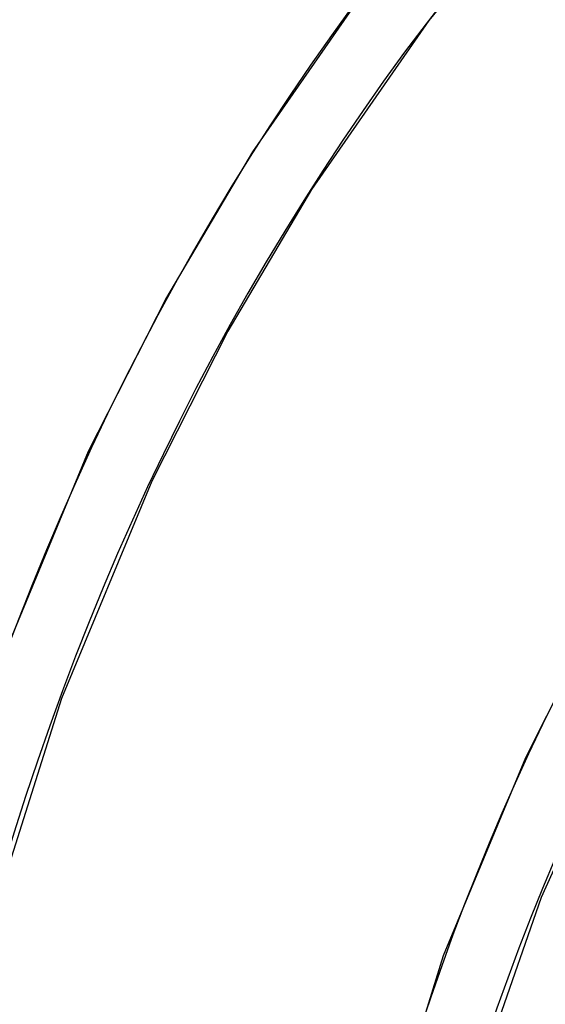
# Model space of a CAD drawing. Header units: millimetres. Extents: x -261 to 249, y -324 to 318.
# Tile 66 of 89: x -87 to -70, y 83 to 115. Entities that reach past the tile are written whole.
import ezdxf

# ---------------------------------------------------------------- set-up
doc = ezdxf.new("R2010")
doc.units = ezdxf.units.MM
doc.layers.add('MAIN-1', color=7, linetype='Continuous')
doc.layers.add('MAIN-2', color=7, linetype='Continuous')

msp = doc.modelspace()

# ---------------------------------------------------------------- linework, layer by layer
at = {"layer": 'MAIN-1'}
for p, q in [((-71.251, 117.94), (-73.777, 114.787)), ((-75.577, 116.155), (-79.48, 110.543)), ((-73.777, 114.787), (-77.573, 109.331)), ((-79.48, 110.543), (-82.256, 105.845)), ((-77.573, 109.331), (-80.274, 104.758)), ((-82.256, 105.845), (-84.779, 100.865)), ((-80.274, 104.758), (-82.732, 99.908)), ((-84.779, 100.865), (-87.767, 93.664)), ((-82.732, 99.908), (-85.644, 92.888)), ((-68.571, 95.122), (-70.661, 90.98)), ((-85.644, 92.888), (-88.04, 85.336)), ((-67.705, 91.899), (-70.155, 86.463)), ((-70.661, 90.98), (-73.312, 84.577)), ((-70.155, 86.463), (-72.759, 78.982)), ((-73.312, 84.577), (-75.48, 77.691))]:
    msp.add_line(p, q, dxfattribs=at)
for centre, major_axis, start_param, end_param in [((-0.5, -0.433), (159.408, -184.069), 0.713724, 3.511855), ((26.652, 23.082), (112.591, -130.009), 3.141593, 3.855317), ((26.652, 23.082), (101.051, -116.684), 3.141593, 3.855317), ((-50, -43.301), (-148.606, 171.596), 0, 2.284521), ((-50, -43.301), (147.952, -170.84), -3.141592, -0.857072), ((26.652, 23.082), (89.511, -103.358), -3.141592, -2.427868), ((26.652, 23.082), (77.971, -90.033), -3.135527, -2.427868), ((21.152, 18.319), (70.573, -81.491), -3.130764, -2.427868)]:
    msp.add_ellipse(centre, major_axis=major_axis, ratio=0.75, start_param=start_param, end_param=end_param, dxfattribs=at)
at = {"layer": 'MAIN-2'}
for centre, major_axis, start_param, end_param in [((0, 0), (-158.754, 183.313), -2.427868, 0.713724), ((26.652, 23.082), (-125.611, 145.043), -1.607127, -0.107017), ((26.652, 23.082), (124.132, -143.335), 1.534887, 3.034154), ((26.652, 23.082), (-114.071, 131.718), -1.60355, -0.110594), ((26.652, 23.082), (112.591, -130.009), 1.538555, 3.030487), ((26.652, 23.082), (-102.531, 118.392), 0, 0.713724), ((26.652, 23.082), (-90.99, 105.067), 0, 0.713724), ((26.652, 23.082), (-79.45, 91.741), 0.000151, 0.713724), ((21.152, 18.319), (-72.052, 83.199), 0.000116, 0.713724)]:
    msp.add_ellipse(centre, major_axis=major_axis, ratio=0.75, start_param=start_param, end_param=end_param, dxfattribs=at)

doc.saveas('drawing.dxf')
